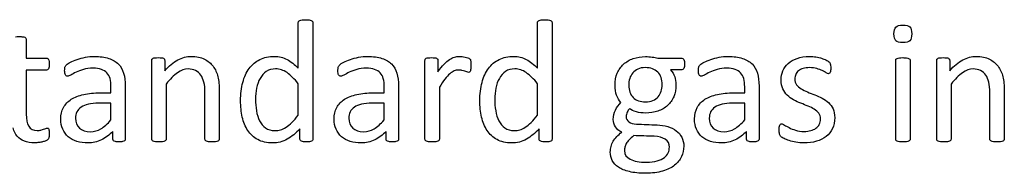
# Model space of a CAD drawing. Header units: inches. Extents: x 0 to 23760, y -13 to 16800.
# Tile 137 of 247: x 4244 to 5112, y 15616 to 15751. Entities that reach past the tile are written whole.
import ezdxf

# ---------------------------------------------------------------- set-up
doc = ezdxf.new("R2010")
doc.units = ezdxf.units.IN
doc.layers.add('254', color=7, linetype='Continuous', true_color=0xffffff)

msp = doc.modelspace()

# ---------------------------------------------------------------- linework, layer by layer
at = {"layer": '254', "color": 2, "linetype": 'Continuous', "lineweight": 25}
for points, knots in [([(4489.366, 15708.472), (4489.366, 15721.879), (4489.366, 15735.285), (4489.366, 15749.067), (4489.453, 15749.413), (4489.654, 15749.73)], [0, 0, 0, 0, 0.9727844, 0.9727844, 1, 1, 1, 1]), ([(4490.693, 15750.509), (4491.184, 15750.682), (4491.848, 15750.851), (4493.434, 15751.086), (4494.444, 15751.173), (4496.954, 15751.173), (4498.021, 15751.083), (4499.666, 15750.856), (4500.301, 15750.682), (4501.224, 15750.336), (4501.57, 15750.077), (4501.801, 15749.73)], [0, 0, 0, 0, 0.2001391, 0.2001391, 0.393276, 0.393276, 0.5909044, 0.5909044, 0.7954522, 0.7954522, 1, 1, 1, 1]), ([(4501.801, 15749.73), (4502.032, 15749.413), (4502.147, 15749.067), (4502.147, 15714.541), (4502.147, 15680.39), (4502.147, 15645.807), (4502.061, 15645.46), (4501.888, 15645.143)], [0, 0, 0, 0, 0.010729, 0.010729, 0.9876204, 0.9876204, 1, 1, 1, 1]), ([(4700.387, 15708.472), (4700.387, 15721.879), (4700.387, 15735.285), (4700.387, 15749.067), (4700.474, 15749.413), (4700.676, 15749.73)], [0, 0, 0, 0, 0.9727844, 0.9727844, 1, 1, 1, 1]), ([(4701.715, 15750.509), (4702.205, 15750.682), (4702.869, 15750.851), (4704.455, 15751.086), (4705.465, 15751.173), (4707.975, 15751.173), (4709.042, 15751.083), (4710.687, 15750.856), (4711.322, 15750.682), (4712.245, 15750.336), (4712.592, 15750.077), (4712.822, 15749.73)], [0, 0, 0, 0, 0.2001391, 0.2001391, 0.393276, 0.393276, 0.5909044, 0.5909044, 0.7954522, 0.7954522, 1, 1, 1, 1]), ([(4712.822, 15749.73), (4713.053, 15749.413), (4713.169, 15749.067), (4713.169, 15714.541), (4713.169, 15680.39), (4713.169, 15645.807), (4713.082, 15645.46), (4712.909, 15645.143)], [0, 0, 0, 0, 0.010729, 0.010729, 0.9876204, 0.9876204, 1, 1, 1, 1]), ([(5028.72, 15732.766), (5027.594, 15731.698), (5025.517, 15731.15), (5019.516, 15731.15), (5017.468, 15731.698), (5015.275, 15733.775), (5014.727, 15735.766), (5014.727, 15741.681), (5015.275, 15743.7), (5016.4, 15744.768)], [0, 0, 0, 0, 0.2530061, 0.2530061, 0.501193, 0.501193, 0.7493799, 0.7493799, 1, 1, 1, 1]), ([(5016.4, 15744.768), (5017.525, 15745.864), (5019.603, 15746.384), (5025.604, 15746.384), (5027.653, 15745.865), (5029.874, 15743.758), (5030.422, 15741.767), (5030.422, 15735.882), (5029.845, 15733.862), (5028.72, 15732.766)], [0, 0, 0, 0, 0.2490168, 0.2490168, 0.4932905, 0.4932905, 0.7441614, 0.7441614, 1, 1, 1, 1]), ([(4239.972, 15736.228), (4240.78, 15736.343), (4241.818, 15736.401), (4244.328, 15736.401), (4245.396, 15736.343), (4246.204, 15736.228)], [0, 0, 0, 0, 0.4942529, 0.4942529, 1, 1, 1, 1]), ([(4246.204, 15736.228), (4247.012, 15736.141), (4247.675, 15735.968), (4248.599, 15735.507), (4248.916, 15735.247), (4249.32, 15734.612), (4249.435, 15734.295), (4249.435, 15728.438), (4249.435, 15722.956), (4249.435, 15717.474)], [0, 0, 0, 0, 0.0567686, 0.0567686, 0.1135371, 0.1135371, 0.1703057, 0.1703057, 1, 1, 1, 1]), ([(4284.836, 15711.531), (4285.529, 15712.223), (4286.734, 15713.014), (4290.116, 15714.791), (4292.078, 15715.599), (4296.463, 15717.099), (4298.888, 15717.7), (4304.109, 15718.686), (4306.764, 15718.917), (4314.409, 15718.917), (4318.622, 15718.369), (4325.604, 15716.118), (4328.431, 15714.445), (4330.595, 15712.281)], [0, 0, 0, 0, 0.1281972, 0.1281972, 0.2581168, 0.2581168, 0.3880364, 0.3880364, 0.5165767, 0.5165767, 0.7582883, 0.7582883, 1, 1, 1, 1]), ([(4371.507, 15706.309), (4375.402, 15710.665), (4379.291, 15713.88), (4387.058, 15717.907), (4390.953, 15718.917), (4399.522, 15718.917), (4403.417, 15718.138), (4409.706, 15715.022), (4412.27, 15712.912), (4416.169, 15707.693), (4417.581, 15704.642), (4419.256, 15697.595), (4419.689, 15693.383), (4419.689, 15674.399), (4419.689, 15660.319), (4419.689, 15645.807), (4419.574, 15645.46), (4419.372, 15645.201)], [0, 0, 0, 0, 0.0976134, 0.0976134, 0.1957995, 0.1957995, 0.3104695, 0.3104695, 0.4251394, 0.4251394, 0.5412396, 0.5412396, 0.6571226, 0.6571226, 0.989775, 0.989775, 1, 1, 1, 1]), ([(4490.837, 15655.385), (4487.202, 15651.433), (4483.41, 15648.367), (4475.575, 15643.931), (4471.276, 15642.835), (4461.524, 15642.835), (4457.202, 15643.826), (4450.012, 15647.768), (4447.105, 15650.456), (4442.626, 15657.174), (4440.989, 15661.093), (4438.962, 15670.186), (4438.443, 15674.976), (4438.443, 15685.939), (4439.104, 15691.327), (4441.645, 15700.913), (4443.549, 15705.01), (4448.57, 15711.762), (4451.686, 15714.387), (4459.129, 15718.022), (4463.428, 15718.917), (4472.343, 15718.917), (4476.031, 15718.041), (4482.759, 15714.502), (4486.077, 15711.906), (4489.366, 15708.472)], [0, 0, 0, 0, 0.0736781, 0.0736781, 0.147588, 0.147588, 0.2278852, 0.2278852, 0.3074186, 0.3074186, 0.387744, 0.387744, 0.4674768, 0.4674768, 0.5618732, 0.5618732, 0.6561274, 0.6561274, 0.7503816, 0.7503816, 0.8446359, 0.8446359, 0.9227163, 0.9227163, 1, 1, 1, 1]), ([(4525.863, 15711.531), (4526.556, 15712.223), (4527.761, 15713.014), (4531.143, 15714.791), (4533.105, 15715.599), (4537.491, 15717.099), (4539.915, 15717.7), (4545.136, 15718.686), (4547.791, 15718.917), (4555.436, 15718.917), (4559.649, 15718.369), (4566.631, 15716.118), (4569.458, 15714.445), (4571.622, 15712.281)], [0, 0, 0, 0, 0.1281972, 0.1281972, 0.2581168, 0.2581168, 0.3880364, 0.3880364, 0.5165767, 0.5165767, 0.7582883, 0.7582883, 1, 1, 1, 1]), ([(4627.046, 15718.34), (4628.518, 15718.744), (4629.989, 15718.917), (4632.124, 15718.917), (4632.903, 15718.888), (4633.74, 15718.801)], [0, 0, 0, 0, 0.6891892, 0.6891892, 1, 1, 1, 1]), ([(4633.74, 15718.801), (4634.577, 15718.744), (4635.471, 15718.599), (4637.318, 15718.195), (4638.154, 15717.965), (4638.904, 15717.705)], [0, 0, 0, 0, 0.5, 0.5, 1, 1, 1, 1]), ([(4701.859, 15655.385), (4698.223, 15651.433), (4694.432, 15648.367), (4686.596, 15643.931), (4682.297, 15642.835), (4672.545, 15642.835), (4668.223, 15643.826), (4661.034, 15647.768), (4658.126, 15650.456), (4653.648, 15657.174), (4652.011, 15661.093), (4649.983, 15670.186), (4649.464, 15674.976), (4649.464, 15685.939), (4650.126, 15691.327), (4652.667, 15700.913), (4654.571, 15705.01), (4659.591, 15711.762), (4662.707, 15714.387), (4670.151, 15718.022), (4674.45, 15718.917), (4683.365, 15718.917), (4687.052, 15718.041), (4693.78, 15714.502), (4697.098, 15711.906), (4700.387, 15708.472)], [0, 0, 0, 0, 0.0736781, 0.0736781, 0.147588, 0.147588, 0.2278852, 0.2278852, 0.3074186, 0.3074186, 0.387744, 0.387744, 0.4674768, 0.4674768, 0.5618732, 0.5618732, 0.6561274, 0.6561274, 0.7503816, 0.7503816, 0.8446359, 0.8446359, 0.9227163, 0.9227163, 1, 1, 1, 1]), ([(4770.728, 15704.145), (4772.055, 15707.29), (4773.915, 15709.901), (4778.604, 15714.243), (4781.457, 15715.896), (4788.068, 15718.195), (4791.674, 15718.773), (4797.675, 15718.773), (4799.637, 15718.657), (4803.272, 15718.195), (4804.975, 15717.878), (4806.562, 15717.474)], [0, 0, 0, 0, 0.2452643, 0.2452643, 0.4889046, 0.4889046, 0.7344486, 0.7344486, 0.8672243, 0.8672243, 1, 1, 1, 1]), ([(4843.78, 15711.531), (4844.473, 15712.223), (4845.678, 15713.014), (4849.06, 15714.791), (4851.022, 15715.599), (4855.408, 15717.099), (4857.832, 15717.7), (4863.053, 15718.686), (4865.708, 15718.917), (4873.353, 15718.917), (4877.566, 15718.369), (4884.548, 15716.118), (4887.375, 15714.445), (4889.539, 15712.281)], [0, 0, 0, 0, 0.1281972, 0.1281972, 0.2581168, 0.2581168, 0.3880364, 0.3880364, 0.5165767, 0.5165767, 0.7582883, 0.7582883, 1, 1, 1, 1]), ([(4916.717, 15706.193), (4917.785, 15708.674), (4919.343, 15710.867), (4923.555, 15714.618), (4926.184, 15716.109), (4932.499, 15718.369), (4936.192, 15718.917), (4942.222, 15718.917), (4944.069, 15718.773), (4945.915, 15718.455)], [0, 0, 0, 0, 0.2915669, 0.2915669, 0.5831337, 0.5831337, 0.8723472, 0.8723472, 1, 1, 1, 1]), ([(5063.861, 15706.309), (5067.756, 15710.665), (5071.645, 15713.88), (5079.412, 15717.907), (5083.307, 15718.917), (5091.876, 15718.917), (5095.771, 15718.138), (5102.061, 15715.022), (5104.624, 15712.912), (5108.524, 15707.693), (5109.936, 15704.642), (5111.611, 15697.595), (5112.043, 15693.383), (5112.043, 15674.399), (5112.043, 15660.319), (5112.043, 15645.807), (5111.928, 15645.46), (5111.726, 15645.201)], [0, 0, 0, 0, 0.0976134, 0.0976134, 0.1957995, 0.1957995, 0.3104695, 0.3104695, 0.4251394, 0.4251394, 0.5412396, 0.5412396, 0.6571226, 0.6571226, 0.989775, 0.989775, 1, 1, 1, 1]), ([(4249.435, 15717.474), (4255.359, 15717.474), (4261.284, 15717.474), (4267.612, 15717.474), (4267.987, 15717.388), (4268.275, 15717.186)], [0, 0, 0, 0, 0.9361702, 0.9361702, 1, 1, 1, 1]), ([(4269.603, 15714.618), (4269.689, 15713.954), (4269.747, 15713.146), (4269.747, 15710.319), (4269.516, 15708.963), (4268.593, 15707.347), (4267.987, 15706.914), (4261.284, 15706.914), (4255.359, 15706.914), (4249.435, 15706.914)], [0, 0, 0, 0, 0.0524112, 0.0524112, 0.1510676, 0.1510676, 0.2497241, 0.2497241, 1, 1, 1, 1]), ([(4284.721, 15701.779), (4284.432, 15701.981), (4284.144, 15702.298), (4283.682, 15703.106), (4283.533, 15703.625), (4283.307, 15704.924), (4283.278, 15705.616), (4283.278, 15707.665), (4283.365, 15708.674), (4283.711, 15710.175), (4284.144, 15710.867), (4284.836, 15711.531)], [0, 0, 0, 0, 0.1551158, 0.1551158, 0.3102316, 0.3102316, 0.4721772, 0.4721772, 0.7360886, 0.7360886, 1, 1, 1, 1]), ([(4330.595, 15712.281), (4332.73, 15710.088), (4334.288, 15707.376), (4336.25, 15700.913), (4336.74, 15697.163), (4336.74, 15677.293), (4336.74, 15661.723), (4336.74, 15645.547), (4336.539, 15645.085), (4336.135, 15644.768)], [0, 0, 0, 0, 0.1735248, 0.1735248, 0.3470497, 0.3470497, 0.9755435, 0.9755435, 1, 1, 1, 1]), ([(4360.312, 15645.201), (4360.139, 15645.46), (4360.053, 15645.807), (4360.053, 15669.311), (4360.053, 15692.383), (4360.053, 15715.887), (4360.139, 15716.234), (4360.283, 15716.493)], [0, 0, 0, 0, 0.0180796, 0.0180796, 0.9819204, 0.9819204, 1, 1, 1, 1]), ([(4360.283, 15716.493), (4360.428, 15716.782), (4360.745, 15717.041), (4361.668, 15717.503), (4362.245, 15717.647), (4363.688, 15717.82), (4364.64, 15717.849), (4366.948, 15717.849), (4367.9, 15717.817), (4369.372, 15717.647), (4369.949, 15717.503), (4370.353, 15717.272)], [0, 0, 0, 0, 0.2024309, 0.2024309, 0.4048617, 0.4048617, 0.6072926, 0.6072926, 0.7998488, 0.7998488, 1, 1, 1, 1]), ([(4371.247, 15716.493), (4371.42, 15716.234), (4371.507, 15715.887), (4371.507, 15712.406), (4371.507, 15709.357), (4371.507, 15706.309)], [0, 0, 0, 0, 0.1243094, 0.1243094, 1, 1, 1, 1]), ([(4525.748, 15701.779), (4525.459, 15701.981), (4525.171, 15702.298), (4524.709, 15703.106), (4524.56, 15703.625), (4524.334, 15704.924), (4524.305, 15705.616), (4524.305, 15707.665), (4524.392, 15708.674), (4524.738, 15710.175), (4525.171, 15710.867), (4525.863, 15711.531)], [0, 0, 0, 0, 0.1551158, 0.1551158, 0.3102316, 0.3102316, 0.4721772, 0.4721772, 0.7360886, 0.7360886, 1, 1, 1, 1]), ([(4571.622, 15712.281), (4573.757, 15710.088), (4575.315, 15707.376), (4577.277, 15700.913), (4577.768, 15697.163), (4577.768, 15677.293), (4577.768, 15661.723), (4577.768, 15645.547), (4577.566, 15645.085), (4577.162, 15644.768)], [0, 0, 0, 0, 0.1735248, 0.1735248, 0.3470497, 0.3470497, 0.9755435, 0.9755435, 1, 1, 1, 1]), ([(4601.339, 15645.201), (4601.166, 15645.46), (4601.08, 15645.807), (4601.08, 15669.311), (4601.08, 15692.383), (4601.08, 15715.887), (4601.166, 15716.234), (4601.311, 15716.493)], [0, 0, 0, 0, 0.0180796, 0.0180796, 0.9819204, 0.9819204, 1, 1, 1, 1]), ([(4601.311, 15716.493), (4601.455, 15716.782), (4601.772, 15717.041), (4602.695, 15717.503), (4603.272, 15717.647), (4604.715, 15717.82), (4605.667, 15717.849), (4607.975, 15717.849), (4608.927, 15717.817), (4610.399, 15717.647), (4610.976, 15717.503), (4611.38, 15717.272)], [0, 0, 0, 0, 0.2024309, 0.2024309, 0.4048617, 0.4048617, 0.6072926, 0.6072926, 0.7998488, 0.7998488, 1, 1, 1, 1]), ([(4612.274, 15716.493), (4612.447, 15716.234), (4612.534, 15715.887), (4612.534, 15712.098), (4612.534, 15708.742), (4612.534, 15705.385)], [0, 0, 0, 0, 0.1142132, 0.1142132, 1, 1, 1, 1]), ([(4612.534, 15705.385), (4614.438, 15708.155), (4616.228, 15710.405), (4619.545, 15713.897), (4621.132, 15715.281), (4622.632, 15716.262)], [0, 0, 0, 0, 0.5042346, 0.5042346, 1, 1, 1, 1]), ([(4641.097, 15716.205), (4641.184, 15715.974), (4641.27, 15715.657), (4641.443, 15714.964), (4641.472, 15714.416), (4641.53, 15713.031), (4641.559, 15712.108), (4641.559, 15709.8), (4641.53, 15708.848), (4641.472, 15708.069)], [0, 0, 0, 0, 0.2530864, 0.2530864, 0.5061728, 0.5061728, 0.7592593, 0.7592593, 1, 1, 1, 1]), ([(4806.562, 15717.474), (4813.544, 15717.474), (4820.526, 15717.474), (4828.373, 15717.474), (4829.008, 15717.041), (4829.47, 15716.205)], [0, 0, 0, 0, 0.8897059, 0.8897059, 1, 1, 1, 1]), ([(4829.47, 15716.205), (4829.903, 15715.339), (4830.105, 15714.07), (4830.105, 15710.521), (4829.874, 15709.223), (4829.383, 15708.415)], [0, 0, 0, 0, 0.495935, 0.495935, 1, 1, 1, 1]), ([(4843.665, 15701.779), (4843.376, 15701.981), (4843.088, 15702.298), (4842.626, 15703.106), (4842.477, 15703.625), (4842.251, 15704.924), (4842.222, 15705.616), (4842.222, 15707.665), (4842.309, 15708.674), (4842.655, 15710.175), (4843.088, 15710.867), (4843.78, 15711.531)], [0, 0, 0, 0, 0.1551158, 0.1551158, 0.3102316, 0.3102316, 0.4721772, 0.4721772, 0.7360886, 0.7360886, 1, 1, 1, 1]), ([(4889.539, 15712.281), (4891.674, 15710.088), (4893.232, 15707.376), (4895.194, 15700.913), (4895.684, 15697.163), (4895.684, 15677.293), (4895.684, 15661.723), (4895.684, 15645.547), (4895.483, 15645.085), (4895.079, 15644.768)], [0, 0, 0, 0, 0.1735248, 0.1735248, 0.3470497, 0.3470497, 0.9755435, 0.9755435, 1, 1, 1, 1]), ([(4945.915, 15718.455), (4947.762, 15718.167), (4949.438, 15717.771), (4952.407, 15716.839), (4953.676, 15716.349), (4954.744, 15715.801)], [0, 0, 0, 0, 0.504427, 0.504427, 1, 1, 1, 1]), ([(4958.581, 15712.281), (4958.668, 15711.877), (4958.721, 15711.415), (4958.899, 15710.29), (4958.927, 15709.598), (4958.927, 15707.895), (4958.899, 15707.145), (4958.725, 15705.876), (4958.61, 15705.328), (4958.437, 15704.924)], [0, 0, 0, 0, 0.2551684, 0.2551684, 0.4978663, 0.4978663, 0.7489332, 0.7489332, 1, 1, 1, 1]), ([(5016.515, 15645.201), (5016.342, 15645.46), (5016.256, 15645.807), (5016.256, 15669.311), (5016.256, 15692.383), (5016.256, 15715.83), (5016.342, 15716.147), (5016.515, 15716.464)], [0, 0, 0, 0, 0.0181232, 0.0181232, 0.9842932, 0.9842932, 1, 1, 1, 1]), ([(5016.515, 15716.464), (5016.717, 15716.782), (5017.035, 15717.041), (5018.016, 15717.445), (5018.679, 15717.59), (5019.487, 15717.705)], [0, 0, 0, 0, 0.5, 0.5, 1, 1, 1, 1]), ([(5019.487, 15717.705), (5020.295, 15717.792), (5021.334, 15717.849), (5023.844, 15717.849), (5024.911, 15717.792), (5025.719, 15717.705)], [0, 0, 0, 0, 0.4942529, 0.4942529, 1, 1, 1, 1]), ([(5025.719, 15717.705), (5026.527, 15717.59), (5027.191, 15717.445), (5028.114, 15717.041), (5028.431, 15716.782), (5028.835, 15716.147), (5028.951, 15715.83), (5028.951, 15692.383), (5028.951, 15669.311), (5028.951, 15645.807), (5028.835, 15645.46), (5028.633, 15645.201)], [0, 0, 0, 0, 0.0152284, 0.0152284, 0.0304569, 0.0304569, 0.0456853, 0.0456853, 0.9824287, 0.9824287, 1, 1, 1, 1]), ([(5052.667, 15645.201), (5052.493, 15645.46), (5052.407, 15645.807), (5052.407, 15669.311), (5052.407, 15692.383), (5052.407, 15715.887), (5052.493, 15716.234), (5052.638, 15716.493)], [0, 0, 0, 0, 0.0180796, 0.0180796, 0.9819204, 0.9819204, 1, 1, 1, 1]), ([(5052.638, 15716.493), (5052.782, 15716.782), (5053.099, 15717.041), (5054.023, 15717.503), (5054.6, 15717.647), (5056.042, 15717.82), (5056.994, 15717.849), (5059.302, 15717.849), (5060.254, 15717.817), (5061.726, 15717.647), (5062.303, 15717.503), (5062.707, 15717.272)], [0, 0, 0, 0, 0.2024309, 0.2024309, 0.4048617, 0.4048617, 0.6072926, 0.6072926, 0.7998488, 0.7998488, 1, 1, 1, 1]), ([(5063.601, 15716.493), (5063.775, 15716.234), (5063.861, 15715.887), (5063.861, 15712.406), (5063.861, 15709.357), (5063.861, 15706.309)], [0, 0, 0, 0, 0.1243094, 0.1243094, 1, 1, 1, 1]), ([(4249.435, 15706.914), (4249.435, 15694.047), (4249.435, 15681.179), (4249.435, 15663.55), (4250.115, 15659.937), (4252.955, 15655.068), (4255.494, 15653.856), (4260.312, 15653.856), (4261.351, 15653.972), (4263.197, 15654.433), (4264.034, 15654.664), (4264.755, 15654.924)], [0, 0, 0, 0, 0.5062548, 0.5062548, 0.6935464, 0.6935464, 0.8791865, 0.8791865, 0.9395933, 0.9395933, 1, 1, 1, 1]), ([(4323.267, 15699.384), (4322.719, 15701.433), (4321.797, 15703.136), (4319.285, 15705.876), (4317.666, 15706.877), (4313.659, 15708.27), (4311.207, 15708.617), (4305.148, 15708.617), (4302.355, 15708.223), (4297.358, 15706.77), (4295.194, 15705.934), (4291.443, 15704.145), (4289.885, 15703.337), (4287.346, 15701.837), (4286.423, 15701.461), (4285.384, 15701.461), (4285.038, 15701.577), (4284.721, 15701.779)], [0, 0, 0, 0, 0.1247793, 0.1247793, 0.252326, 0.252326, 0.3782436, 0.3782436, 0.511568, 0.511568, 0.6430689, 0.6430689, 0.7745699, 0.7745699, 0.9060708, 0.9060708, 1, 1, 1, 1]), ([(4407.283, 15645.201), (4407.081, 15645.46), (4406.994, 15645.807), (4406.994, 15659.752), (4406.994, 15673.264), (4406.994, 15690.729), (4406.697, 15693.907), (4405.436, 15698.721), (4404.529, 15700.789), (4402.176, 15704.289), (4400.653, 15705.628), (4396.925, 15707.463), (4394.761, 15707.924), (4389.106, 15707.924), (4385.942, 15706.786), (4379.556, 15702.298), (4376.238, 15698.98), (4372.747, 15694.624)], [0, 0, 0, 0, 0.0106594, 0.0106594, 0.3434701, 0.3434701, 0.4408261, 0.4408261, 0.5395668, 0.5395668, 0.6394324, 0.6394324, 0.7405482, 0.7405482, 0.8698823, 0.8698823, 1, 1, 1, 1]), ([(4479.412, 15704.664), (4476.21, 15706.886), (4472.863, 15708.011), (4466.14, 15708.011), (4463.395, 15707.238), (4458.87, 15704.145), (4457.052, 15702.125), (4454.225, 15697.105), (4453.187, 15694.254), (4451.916, 15687.901), (4451.599, 15684.67), (4451.599, 15677.89), (4451.863, 15674.486), (4452.955, 15667.82), (4453.868, 15664.843), (4456.562, 15659.684), (4458.325, 15657.612), (4462.736, 15654.462), (4465.506, 15653.683), (4470.526, 15653.683), (4472.144, 15653.906), (4475.286, 15654.837), (4476.873, 15655.616), (4480.162, 15657.751), (4481.879, 15659.18), (4485.471, 15662.598), (4487.375, 15664.704), (4489.366, 15667.243)], [0, 0, 0, 0, 0.0919328, 0.0919328, 0.1770276, 0.1770276, 0.2633763, 0.2633763, 0.349725, 0.349725, 0.4359196, 0.4359196, 0.527407, 0.527407, 0.6196688, 0.6196688, 0.7131724, 0.7131724, 0.8080748, 0.8080748, 0.8567638, 0.8567638, 0.9046373, 0.9046373, 0.9525107, 0.9525107, 1, 1, 1, 1]), ([(4564.294, 15699.384), (4563.746, 15701.433), (4562.824, 15703.136), (4560.312, 15705.876), (4558.694, 15706.877), (4554.686, 15708.27), (4552.234, 15708.617), (4546.175, 15708.617), (4543.382, 15708.223), (4538.385, 15706.77), (4536.221, 15705.934), (4532.47, 15704.145), (4530.912, 15703.337), (4528.373, 15701.837), (4527.45, 15701.461), (4526.412, 15701.461), (4526.065, 15701.577), (4525.748, 15701.779)], [0, 0, 0, 0, 0.1247793, 0.1247793, 0.252326, 0.252326, 0.3782436, 0.3782436, 0.511568, 0.511568, 0.6430689, 0.6430689, 0.7745699, 0.7745699, 0.9060708, 0.9060708, 1, 1, 1, 1]), ([(4636.135, 15705.962), (4635.384, 15706.193), (4634.548, 15706.424), (4632.701, 15706.828), (4631.691, 15706.914), (4629.354, 15706.914), (4628.081, 15706.694), (4625.633, 15705.645), (4624.334, 15704.808), (4621.622, 15702.442), (4620.18, 15700.884), (4618.708, 15698.923)], [0, 0, 0, 0, 0.1811402, 0.1811402, 0.3622803, 0.3622803, 0.5776903, 0.5776903, 0.7888451, 0.7888451, 1, 1, 1, 1]), ([(4641.155, 15706.28), (4641.011, 15705.847), (4640.809, 15705.501), (4640.347, 15705.039), (4640.03, 15704.924), (4639.222, 15704.924), (4638.702, 15705.039), (4638.125, 15705.27)], [0, 0, 0, 0, 0.3333333, 0.3333333, 0.6666667, 0.6666667, 1, 1, 1, 1]), ([(4690.433, 15704.664), (4687.231, 15706.886), (4683.884, 15708.011), (4677.162, 15708.011), (4674.417, 15707.238), (4669.891, 15704.145), (4668.073, 15702.125), (4665.246, 15697.105), (4664.208, 15694.254), (4662.938, 15687.901), (4662.62, 15684.67), (4662.62, 15677.89), (4662.885, 15674.486), (4663.976, 15667.82), (4664.889, 15664.843), (4667.583, 15659.684), (4669.347, 15657.612), (4673.757, 15654.462), (4676.527, 15653.683), (4681.547, 15653.683), (4683.165, 15653.906), (4686.308, 15654.837), (4687.895, 15655.616), (4691.184, 15657.751), (4692.9, 15659.18), (4696.492, 15662.598), (4698.397, 15664.704), (4700.387, 15667.243)], [0, 0, 0, 0, 0.0919328, 0.0919328, 0.1770276, 0.1770276, 0.2633763, 0.2633763, 0.349725, 0.349725, 0.4359196, 0.4359196, 0.527407, 0.527407, 0.6196688, 0.6196688, 0.7131724, 0.7131724, 0.8080748, 0.8080748, 0.8567638, 0.8567638, 0.9046373, 0.9046373, 0.9525107, 0.9525107, 1, 1, 1, 1]), ([(4773.873, 15678.467), (4772.286, 15680.371), (4771.007, 15682.502), (4769.17, 15687.266), (4768.708, 15690.152), (4768.708, 15697.48), (4769.372, 15701.029), (4770.728, 15704.145)], [0, 0, 0, 0, 0.3149267, 0.3149267, 0.6331891, 0.6331891, 1, 1, 1, 1]), ([(4817.583, 15707.232), (4819.372, 15705.385), (4820.612, 15703.337), (4822.055, 15698.894), (4822.43, 15696.557), (4822.43, 15690.152), (4821.781, 15686.597), (4819.199, 15680.457), (4817.368, 15677.875), (4812.62, 15673.591), (4809.767, 15671.966), (4803.215, 15669.725), (4799.579, 15669.148), (4792.742, 15669.148), (4790.058, 15669.523), (4784.981, 15671.023), (4783.019, 15671.946), (4781.634, 15673.071)], [0, 0, 0, 0, 0.089784, 0.089784, 0.179568, 0.179568, 0.3299292, 0.3299292, 0.4820044, 0.4820044, 0.6330614, 0.6330614, 0.7853136, 0.7853136, 0.8926568, 0.8926568, 1, 1, 1, 1]), ([(4788.904, 15707.838), (4787.087, 15707.03), (4785.586, 15705.905), (4783.163, 15703.019), (4782.268, 15701.375), (4781.691, 15699.5)], [0, 0, 0, 0, 0.5, 0.5, 1, 1, 1, 1]), ([(4806.388, 15705.126), (4803.792, 15707.751), (4800.099, 15709.078), (4792.886, 15709.078), (4790.722, 15708.674), (4788.904, 15707.838)], [0, 0, 0, 0, 0.66, 0.66, 1, 1, 1, 1]), ([(4809.389, 15688.305), (4809.966, 15690.152), (4810.255, 15692.085), (4810.255, 15698.807), (4808.956, 15702.471), (4806.388, 15705.126)], [0, 0, 0, 0, 0.2961373, 0.2961373, 1, 1, 1, 1]), ([(4829.383, 15708.415), (4828.893, 15707.636), (4828.258, 15707.232), (4824.2, 15707.232), (4820.891, 15707.232), (4817.583, 15707.232)], [0, 0, 0, 0, 0.1848341, 0.1848341, 1, 1, 1, 1]), ([(4882.211, 15699.384), (4881.663, 15701.433), (4880.741, 15703.136), (4878.229, 15705.876), (4876.61, 15706.877), (4872.603, 15708.27), (4870.151, 15708.617), (4864.092, 15708.617), (4861.299, 15708.223), (4856.302, 15706.77), (4854.138, 15705.934), (4850.387, 15704.145), (4848.829, 15703.337), (4846.29, 15701.837), (4845.367, 15701.461), (4844.328, 15701.461), (4843.982, 15701.577), (4843.665, 15701.779)], [0, 0, 0, 0, 0.1247793, 0.1247793, 0.252326, 0.252326, 0.3782436, 0.3782436, 0.511568, 0.511568, 0.6430689, 0.6430689, 0.7745699, 0.7745699, 0.9060708, 0.9060708, 1, 1, 1, 1]), ([(4916.66, 15690.469), (4915.65, 15692.662), (4915.159, 15695.316), (4915.159, 15701.115), (4915.679, 15703.712), (4916.717, 15706.193)], [0, 0, 0, 0, 0.5273632, 0.5273632, 1, 1, 1, 1]), ([(4930.508, 15706.28), (4929.441, 15705.385), (4928.662, 15704.318), (4927.566, 15701.837), (4927.306, 15700.509), (4927.306, 15697.076), (4927.825, 15695.403), (4928.835, 15694.047)], [0, 0, 0, 0, 0.295858, 0.295858, 0.591716, 0.591716, 1, 1, 1, 1]), ([(4946.665, 15708.242), (4944.79, 15708.79), (4942.655, 15709.078), (4938.068, 15709.078), (4936.192, 15708.848), (4932.903, 15707.867), (4931.547, 15707.174), (4930.508, 15706.28)], [0, 0, 0, 0, 0.3589744, 0.3589744, 0.6794872, 0.6794872, 1, 1, 1, 1]), ([(4954.917, 15704.606), (4954.051, 15705.183), (4952.926, 15705.789), (4950.157, 15707.059), (4948.512, 15707.665), (4946.665, 15708.242)], [0, 0, 0, 0, 0.5, 0.5, 1, 1, 1, 1]), ([(4957.773, 15704.029), (4957.514, 15703.856), (4957.225, 15703.77), (4956.475, 15703.77), (4955.811, 15704.058), (4954.917, 15704.606)], [0, 0, 0, 0, 0.3846154, 0.3846154, 1, 1, 1, 1]), ([(5099.637, 15645.201), (5099.435, 15645.46), (5099.349, 15645.807), (5099.349, 15659.752), (5099.349, 15673.264), (5099.349, 15690.729), (5099.051, 15693.907), (5097.791, 15698.721), (5096.883, 15700.789), (5094.53, 15704.289), (5093.007, 15705.628), (5089.279, 15707.463), (5087.116, 15707.924), (5081.461, 15707.924), (5078.296, 15706.786), (5071.911, 15702.298), (5068.593, 15698.98), (5065.102, 15694.624)], [0, 0, 0, 0, 0.0106594, 0.0106594, 0.3434701, 0.3434701, 0.4408261, 0.4408261, 0.5395668, 0.5395668, 0.6394324, 0.6394324, 0.7405482, 0.7405482, 0.8698823, 0.8698823, 1, 1, 1, 1]), ([(4324.132, 15686.92), (4324.132, 15688.719), (4324.132, 15690.517), (4324.132, 15694.97), (4323.844, 15697.336), (4323.267, 15699.384)], [0, 0, 0, 0, 0.4038877, 0.4038877, 1, 1, 1, 1]), ([(4372.747, 15694.624), (4372.747, 15678.496), (4372.747, 15662.367), (4372.747, 15645.807), (4372.632, 15645.46), (4372.43, 15645.201)], [0, 0, 0, 0, 0.9738676, 0.9738676, 1, 1, 1, 1]), ([(4565.159, 15686.92), (4565.159, 15688.719), (4565.159, 15690.517), (4565.159, 15694.97), (4564.871, 15697.336), (4564.294, 15699.384)], [0, 0, 0, 0, 0.4038877, 0.4038877, 1, 1, 1, 1]), ([(4781.691, 15699.5), (4781.086, 15697.624), (4780.797, 15695.662), (4780.797, 15689.055), (4782.095, 15685.449), (4784.692, 15682.852)], [0, 0, 0, 0, 0.3100437, 0.3100437, 1, 1, 1, 1]), ([(4883.076, 15686.92), (4883.076, 15688.719), (4883.076, 15690.517), (4883.076, 15694.97), (4882.788, 15697.336), (4882.211, 15699.384)], [0, 0, 0, 0, 0.4038877, 0.4038877, 1, 1, 1, 1]), ([(5065.102, 15694.624), (5065.102, 15678.496), (5065.102, 15662.367), (5065.102, 15645.807), (5064.986, 15645.46), (5064.784, 15645.201)], [0, 0, 0, 0, 0.9738676, 0.9738676, 1, 1, 1, 1]), ([(4294.011, 15644.277), (4291.039, 15645.201), (4288.529, 15646.586), (4284.375, 15650.163), (4282.77, 15652.389), (4280.451, 15657.607), (4279.874, 15660.579), (4279.874, 15667.82), (4280.669, 15671.203), (4283.855, 15676.938), (4286.135, 15679.332), (4292.078, 15683.141), (4295.742, 15684.554), (4304.34, 15686.459), (4309.187, 15686.92), (4317.766, 15686.92), (4320.949, 15686.92), (4324.132, 15686.92)], [0, 0, 0, 0, 0.1211867, 0.1211867, 0.2423733, 0.2423733, 0.3624449, 0.3624449, 0.5021834, 0.5021834, 0.6408503, 0.6408503, 0.7795172, 0.7795172, 0.9181841, 0.9181841, 1, 1, 1, 1]), ([(4535.038, 15644.277), (4532.066, 15645.201), (4529.556, 15646.586), (4525.402, 15650.163), (4523.797, 15652.389), (4521.478, 15657.607), (4520.901, 15660.579), (4520.901, 15667.82), (4521.696, 15671.203), (4524.882, 15676.938), (4527.162, 15679.332), (4533.105, 15683.141), (4536.769, 15684.554), (4545.367, 15686.459), (4550.214, 15686.92), (4558.793, 15686.92), (4561.976, 15686.92), (4565.159, 15686.92)], [0, 0, 0, 0, 0.1211867, 0.1211867, 0.2423733, 0.2423733, 0.3624449, 0.3624449, 0.5021834, 0.5021834, 0.6408503, 0.6408503, 0.7795172, 0.7795172, 0.9181841, 0.9181841, 1, 1, 1, 1]), ([(4613.775, 15691.767), (4613.775, 15676.591), (4613.775, 15661.415), (4613.775, 15645.807), (4613.659, 15645.46), (4613.457, 15645.201)], [0, 0, 0, 0, 0.9722736, 0.9722736, 1, 1, 1, 1]), ([(4852.955, 15644.277), (4849.983, 15645.201), (4847.473, 15646.586), (4843.319, 15650.163), (4841.714, 15652.389), (4839.395, 15657.607), (4838.818, 15660.579), (4838.818, 15667.82), (4839.613, 15671.203), (4842.799, 15676.938), (4845.079, 15679.332), (4851.022, 15683.141), (4854.686, 15684.554), (4863.284, 15686.459), (4868.131, 15686.92), (4876.71, 15686.92), (4879.893, 15686.92), (4883.076, 15686.92)], [0, 0, 0, 0, 0.1211867, 0.1211867, 0.2423733, 0.2423733, 0.3624449, 0.3624449, 0.5021834, 0.5021834, 0.6408503, 0.6408503, 0.7795172, 0.7795172, 0.9181841, 0.9181841, 1, 1, 1, 1]), ([(4938.472, 15687.699), (4940.549, 15686.863), (4942.709, 15686.016), (4947.069, 15684.295), (4949.233, 15683.314), (4951.339, 15682.217)], [0, 0, 0, 0, 0.4971403, 0.4971403, 1, 1, 1, 1]), ([(4304.196, 15676.88), (4301.628, 15676.303), (4299.502, 15675.395), (4296.117, 15673.1), (4294.877, 15671.715), (4294.069, 15670.129)], [0, 0, 0, 0, 0.497088, 0.497088, 1, 1, 1, 1]), ([(4545.223, 15676.88), (4542.655, 15676.303), (4540.529, 15675.395), (4537.144, 15673.1), (4535.904, 15671.715), (4535.096, 15670.129)], [0, 0, 0, 0, 0.497088, 0.497088, 1, 1, 1, 1]), ([(4784.692, 15682.852), (4787.26, 15680.227), (4790.895, 15678.928), (4798.079, 15678.928), (4800.272, 15679.332), (4802.118, 15680.111)], [0, 0, 0, 0, 0.6506024, 0.6506024, 1, 1, 1, 1]), ([(4863.14, 15676.88), (4860.572, 15676.303), (4858.446, 15675.395), (4855.061, 15673.1), (4853.821, 15671.715), (4853.013, 15670.129)], [0, 0, 0, 0, 0.497088, 0.497088, 1, 1, 1, 1]), ([(4938.933, 15675.264), (4936.885, 15676.072), (4934.754, 15676.919), (4930.393, 15678.64), (4928.258, 15679.621), (4926.181, 15680.717)], [0, 0, 0, 0, 0.4971403, 0.4971403, 1, 1, 1, 1]), ([(4956.994, 15678.294), (4958.639, 15676.764), (4959.979, 15674.924), (4961.957, 15670.619), (4962.476, 15668.051), (4962.476, 15661.531), (4961.813, 15658.386), (4960.514, 15655.616)], [0, 0, 0, 0, 0.3165581, 0.3165581, 0.6280383, 0.6280383, 1, 1, 1, 1]), ([(4294.069, 15670.129), (4293.29, 15668.513), (4292.886, 15666.637), (4292.886, 15660.954), (4294.04, 15658.097), (4298.599, 15653.827), (4301.772, 15652.76), (4309.216, 15652.76), (4312.316, 15653.604), (4318.016, 15657.001), (4320.987, 15659.598), (4324.132, 15663.089)], [0, 0, 0, 0, 0.1401467, 0.1401467, 0.3782042, 0.3782042, 0.6162616, 0.6162616, 0.8077064, 0.8077064, 1, 1, 1, 1]), ([(4535.096, 15670.129), (4534.317, 15668.513), (4533.913, 15666.637), (4533.913, 15660.954), (4535.067, 15658.097), (4539.626, 15653.827), (4542.799, 15652.76), (4550.243, 15652.76), (4553.343, 15653.604), (4559.043, 15657.001), (4562.015, 15659.598), (4565.159, 15663.089)], [0, 0, 0, 0, 0.1401467, 0.1401467, 0.3782042, 0.3782042, 0.6162616, 0.6162616, 0.8077064, 0.8077064, 1, 1, 1, 1]), ([(4779.383, 15669.927), (4778.777, 15668.744), (4778.489, 15667.388), (4778.489, 15664.041), (4779.335, 15662.583), (4782.644, 15660.204), (4784.865, 15659.568), (4793.665, 15659.203), (4799.693, 15658.906), (4809.158, 15658.588), (4812.305, 15658.105), (4818.045, 15656.424), (4820.565, 15655.226), (4824.738, 15652.096), (4826.383, 15650.163), (4828.749, 15645.605), (4829.354, 15642.95), (4829.354, 15636.747), (4828.673, 15633.713), (4826.008, 15627.976), (4823.945, 15625.455), (4818.477, 15621.081), (4814.984, 15619.386), (4806.475, 15616.839), (4801.426, 15616.234), (4790.058, 15616.234), (4785.298, 15616.695), (4777.45, 15618.599), (4774.219, 15619.898), (4769.199, 15623.187), (4767.392, 15625.126), (4765.131, 15629.707), (4764.554, 15632.16), (4764.554, 15636.545), (4764.755, 15638.161), (4765.188, 15639.777)], [0, 0, 0, 0, 0.0411699, 0.0411699, 0.0901076, 0.0901076, 0.1384844, 0.1384844, 0.2438038, 0.2438038, 0.3037527, 0.3037527, 0.3631489, 0.3631489, 0.4220204, 0.4220204, 0.4808919, 0.4808919, 0.5425669, 0.5425669, 0.6037332, 0.6037332, 0.665214, 0.665214, 0.7263132, 0.7263132, 0.7855794, 0.7855794, 0.8448457, 0.8448457, 0.9041119, 0.9041119, 0.9627803, 0.9627803, 1, 1, 1, 1]), ([(4774.565, 15652.298), (4772.055, 15653.597), (4770.188, 15655.217), (4767.785, 15659.107), (4767.179, 15661.213), (4767.179, 15666.58), (4767.814, 15669.378), (4769.112, 15671.831)], [0, 0, 0, 0, 0.2918535, 0.2918535, 0.5888182, 0.5888182, 1, 1, 1, 1]), ([(4853.013, 15670.129), (4852.234, 15668.513), (4851.83, 15666.637), (4851.83, 15660.954), (4852.984, 15658.097), (4857.543, 15653.827), (4860.716, 15652.76), (4868.16, 15652.76), (4871.26, 15653.604), (4876.96, 15657.001), (4879.931, 15659.598), (4883.076, 15663.089)], [0, 0, 0, 0, 0.1401467, 0.1401467, 0.3782042, 0.3782042, 0.6162616, 0.6162616, 0.8077064, 0.8077064, 1, 1, 1, 1]), ([(4945.915, 15655.732), (4947.214, 15656.626), (4948.195, 15657.78), (4949.579, 15660.55), (4949.926, 15662.165), (4949.926, 15666.032), (4949.435, 15667.676), (4947.416, 15670.331), (4946.088, 15671.513), (4944.473, 15672.552)], [0, 0, 0, 0, 0.2462687, 0.2462687, 0.4925373, 0.4925373, 0.7462687, 0.7462687, 1, 1, 1, 1]), ([(4914.64, 15659.338), (4914.929, 15659.511), (4915.246, 15659.627), (4916.169, 15659.627), (4917.006, 15659.28), (4918.102, 15658.588)], [0, 0, 0, 0, 0.40625, 0.40625, 1, 1, 1, 1]), ([(4260.514, 15643.239), (4259.331, 15643.066), (4258.148, 15643.008), (4253.388, 15643.008), (4250.301, 15643.47), (4245.165, 15645.374), (4243.074, 15646.804), (4239.799, 15650.654), (4238.587, 15653.077), (4237.866, 15656.049)], [0, 0, 0, 0, 0.0990148, 0.0990148, 0.3984741, 0.3984741, 0.6979335, 0.6979335, 1, 1, 1, 1]), ([(4266.602, 15655.645), (4267.092, 15655.876), (4267.554, 15655.991), (4268.218, 15655.991), (4268.477, 15655.934), (4268.708, 15655.818)], [0, 0, 0, 0, 0.6521739, 0.6521739, 1, 1, 1, 1]), ([(4269.603, 15653.625), (4269.689, 15652.991), (4269.747, 15652.24), (4269.747, 15649.817), (4269.631, 15648.634), (4269.429, 15647.768)], [0, 0, 0, 0, 0.3809524, 0.3809524, 1, 1, 1, 1]), ([(4325.806, 15653.077), (4322.776, 15649.846), (4319.395, 15647.348), (4311.986, 15643.729), (4308.033, 15642.835), (4300.243, 15642.835), (4296.954, 15643.325), (4294.011, 15644.277)], [0, 0, 0, 0, 0.3457072, 0.3457072, 0.6946633, 0.6946633, 1, 1, 1, 1]), ([(4326.354, 15644.768), (4325.979, 15645.085), (4325.806, 15645.547), (4325.806, 15648.461), (4325.806, 15650.769), (4325.806, 15653.077)], [0, 0, 0, 0, 0.2079208, 0.2079208, 1, 1, 1, 1]), ([(4491.155, 15645.143), (4490.924, 15645.46), (4490.837, 15645.807), (4490.837, 15649.288), (4490.837, 15652.337), (4490.837, 15655.385)], [0, 0, 0, 0, 0.1243094, 0.1243094, 1, 1, 1, 1]), ([(4566.833, 15653.077), (4563.803, 15649.846), (4560.422, 15647.348), (4553.013, 15643.729), (4549.06, 15642.835), (4541.27, 15642.835), (4537.981, 15643.325), (4535.038, 15644.277)], [0, 0, 0, 0, 0.3457072, 0.3457072, 0.6946633, 0.6946633, 1, 1, 1, 1]), ([(4567.381, 15644.768), (4567.006, 15645.085), (4566.833, 15645.547), (4566.833, 15648.461), (4566.833, 15650.769), (4566.833, 15653.077)], [0, 0, 0, 0, 0.2079208, 0.2079208, 1, 1, 1, 1]), ([(4702.176, 15645.143), (4701.945, 15645.46), (4701.859, 15645.807), (4701.859, 15649.288), (4701.859, 15652.337), (4701.859, 15655.385)], [0, 0, 0, 0, 0.1243094, 0.1243094, 1, 1, 1, 1]), ([(4785.182, 15649.298), (4783.538, 15648.028), (4782.182, 15646.816), (4780.105, 15644.508), (4779.268, 15643.383), (4778.633, 15642.344)], [0, 0, 0, 0, 0.5, 0.5, 1, 1, 1, 1]), ([(4812.996, 15646.124), (4810.543, 15647.74), (4807.253, 15648.551), (4797.127, 15648.894), (4791.155, 15649.096), (4785.182, 15649.298)], [0, 0, 0, 0, 0.4102115, 0.4102115, 1, 1, 1, 1]), ([(4884.75, 15653.077), (4881.72, 15649.846), (4878.339, 15647.348), (4870.93, 15643.729), (4866.977, 15642.835), (4859.187, 15642.835), (4855.898, 15643.325), (4852.955, 15644.277)], [0, 0, 0, 0, 0.3457072, 0.3457072, 0.6946633, 0.6946633, 1, 1, 1, 1]), ([(4885.298, 15644.768), (4884.923, 15645.085), (4884.75, 15645.547), (4884.75, 15648.461), (4884.75, 15650.769), (4884.75, 15653.077)], [0, 0, 0, 0, 0.2079208, 0.2079208, 1, 1, 1, 1]), ([(4917.756, 15646.73), (4916.544, 15647.365), (4915.65, 15647.942), (4914.496, 15648.98), (4914.092, 15649.702), (4913.573, 15651.548), (4913.457, 15652.789), (4913.457, 15655.356), (4913.515, 15656.164), (4913.601, 15656.857)], [0, 0, 0, 0, 0.2763819, 0.2763819, 0.5527638, 0.5527638, 0.8291457, 0.8291457, 1, 1, 1, 1]), ([(4922.199, 15656.309), (4923.815, 15655.472), (4925.717, 15654.714), (4930.133, 15653.337), (4932.672, 15652.991), (4937.693, 15652.991), (4939.654, 15653.221), (4943.117, 15654.145), (4944.646, 15654.837), (4945.915, 15655.732)], [0, 0, 0, 0, 0.2820666, 0.2820666, 0.56751, 0.56751, 0.783755, 0.783755, 1, 1, 1, 1]), ([(4960.514, 15655.616), (4959.187, 15652.846), (4957.329, 15650.523), (4952.522, 15646.701), (4949.639, 15645.279), (4942.972, 15643.325), (4939.308, 15642.835), (4932.845, 15642.835), (4930.508, 15643.037), (4928.258, 15643.412)], [0, 0, 0, 0, 0.2773826, 0.2773826, 0.5527281, 0.5527281, 0.8302763, 0.8302763, 1, 1, 1, 1]), ([(4266.66, 15644.681), (4265.852, 15644.335), (4264.9, 15644.047), (4262.822, 15643.585), (4261.697, 15643.383), (4260.514, 15643.239)], [0, 0, 0, 0, 0.5, 0.5, 1, 1, 1, 1]), ([(4336.135, 15644.768), (4335.702, 15644.451), (4335.154, 15644.22), (4333.711, 15643.931), (4332.672, 15643.845), (4329.931, 15643.845), (4328.865, 15643.936), (4327.277, 15644.22), (4326.7, 15644.451), (4326.354, 15644.768)], [0, 0, 0, 0, 0.2504121, 0.2504121, 0.5008242, 0.5008242, 0.7460194, 0.7460194, 1, 1, 1, 1]), ([(4363.284, 15643.989), (4362.476, 15644.104), (4361.813, 15644.249), (4360.832, 15644.652), (4360.514, 15644.912), (4360.312, 15645.201)], [0, 0, 0, 0, 0.5, 0.5, 1, 1, 1, 1]), ([(4369.516, 15643.989), (4368.708, 15643.902), (4367.641, 15643.845), (4365.131, 15643.845), (4364.092, 15643.902), (4363.284, 15643.989)], [0, 0, 0, 0, 0.5057471, 0.5057471, 1, 1, 1, 1]), ([(4372.43, 15645.201), (4372.228, 15644.912), (4371.911, 15644.652), (4370.987, 15644.249), (4370.324, 15644.104), (4369.516, 15643.989)], [0, 0, 0, 0, 0.5, 0.5, 1, 1, 1, 1]), ([(4410.226, 15643.989), (4409.389, 15644.104), (4408.754, 15644.249), (4407.831, 15644.652), (4407.485, 15644.912), (4407.283, 15645.201)], [0, 0, 0, 0, 0.5, 0.5, 1, 1, 1, 1]), ([(4416.458, 15643.989), (4415.621, 15643.902), (4414.611, 15643.845), (4412.072, 15643.845), (4411.034, 15643.902), (4410.226, 15643.989)], [0, 0, 0, 0, 0.4886364, 0.4886364, 1, 1, 1, 1]), ([(4419.372, 15645.201), (4419.17, 15644.912), (4418.824, 15644.652), (4417.9, 15644.249), (4417.266, 15644.104), (4416.458, 15643.989)], [0, 0, 0, 0, 0.5, 0.5, 1, 1, 1, 1]), ([(4493.925, 15643.989), (4493.203, 15644.104), (4492.597, 15644.249), (4491.674, 15644.595), (4491.357, 15644.854), (4491.155, 15645.143)], [0, 0, 0, 0, 0.5, 0.5, 1, 1, 1, 1]), ([(4499.233, 15643.989), (4498.512, 15643.902), (4497.618, 15643.845), (4495.54, 15643.845), (4494.617, 15643.902), (4493.925, 15643.989)], [0, 0, 0, 0, 0.4861111, 0.4861111, 1, 1, 1, 1]), ([(4577.162, 15644.768), (4576.729, 15644.451), (4576.181, 15644.22), (4574.738, 15643.931), (4573.699, 15643.845), (4570.959, 15643.845), (4569.892, 15643.936), (4568.304, 15644.22), (4567.727, 15644.451), (4567.381, 15644.768)], [0, 0, 0, 0, 0.2504121, 0.2504121, 0.5008242, 0.5008242, 0.7460194, 0.7460194, 1, 1, 1, 1]), ([(4604.311, 15643.989), (4603.503, 15644.104), (4602.84, 15644.249), (4601.859, 15644.652), (4601.541, 15644.912), (4601.339, 15645.201)], [0, 0, 0, 0, 0.5, 0.5, 1, 1, 1, 1]), ([(4610.543, 15643.989), (4609.735, 15643.902), (4608.668, 15643.845), (4606.158, 15643.845), (4605.119, 15643.902), (4604.311, 15643.989)], [0, 0, 0, 0, 0.5057471, 0.5057471, 1, 1, 1, 1]), ([(4613.457, 15645.201), (4613.255, 15644.912), (4612.938, 15644.652), (4612.015, 15644.249), (4611.351, 15644.104), (4610.543, 15643.989)], [0, 0, 0, 0, 0.5, 0.5, 1, 1, 1, 1]), ([(4704.946, 15643.989), (4704.225, 15644.104), (4703.619, 15644.249), (4702.695, 15644.595), (4702.378, 15644.854), (4702.176, 15645.143)], [0, 0, 0, 0, 0.5, 0.5, 1, 1, 1, 1]), ([(4710.255, 15643.989), (4709.533, 15643.902), (4708.639, 15643.845), (4706.562, 15643.845), (4705.638, 15643.902), (4704.946, 15643.989)], [0, 0, 0, 0, 0.4861111, 0.4861111, 1, 1, 1, 1]), ([(4765.188, 15639.777), (4765.592, 15641.363), (4766.227, 15642.864), (4767.9, 15645.749), (4768.968, 15647.105), (4770.208, 15648.432)], [0, 0, 0, 0, 0.5, 0.5, 1, 1, 1, 1]), ([(4778.633, 15642.344), (4778.027, 15641.277), (4777.588, 15640.24), (4777.133, 15638.19), (4777.017, 15637.151), (4777.017, 15632.737), (4778.725, 15630.209), (4785.5, 15626.764), (4790.203, 15625.928), (4800.099, 15625.928), (4803.33, 15626.303), (4805.927, 15627.024)], [0, 0, 0, 0, 0.0946853, 0.0946853, 0.1919434, 0.1919434, 0.4968607, 0.4968607, 0.8049052, 0.8049052, 1, 1, 1, 1]), ([(4805.927, 15627.024), (4808.495, 15627.774), (4810.601, 15628.755), (4813.775, 15631.236), (4814.918, 15632.626), (4816.313, 15635.824), (4816.66, 15637.468), (4816.66, 15642.2), (4815.419, 15644.508), (4812.996, 15646.124)], [0, 0, 0, 0, 0.2151453, 0.2151453, 0.4302906, 0.4302906, 0.6421947, 0.6421947, 1, 1, 1, 1]), ([(4895.079, 15644.768), (4894.646, 15644.451), (4894.098, 15644.22), (4892.655, 15643.931), (4891.616, 15643.845), (4888.875, 15643.845), (4887.809, 15643.936), (4886.221, 15644.22), (4885.644, 15644.451), (4885.298, 15644.768)], [0, 0, 0, 0, 0.2504121, 0.2504121, 0.5008242, 0.5008242, 0.7460194, 0.7460194, 1, 1, 1, 1]), ([(5019.487, 15643.989), (5018.679, 15644.104), (5018.016, 15644.249), (5017.035, 15644.652), (5016.717, 15644.912), (5016.515, 15645.201)], [0, 0, 0, 0, 0.5, 0.5, 1, 1, 1, 1]), ([(5025.719, 15643.989), (5024.911, 15643.902), (5023.844, 15643.845), (5021.334, 15643.845), (5020.295, 15643.902), (5019.487, 15643.989)], [0, 0, 0, 0, 0.5057471, 0.5057471, 1, 1, 1, 1]), ([(5028.633, 15645.201), (5028.431, 15644.912), (5028.114, 15644.652), (5027.191, 15644.249), (5026.527, 15644.104), (5025.719, 15643.989)], [0, 0, 0, 0, 0.5, 0.5, 1, 1, 1, 1]), ([(5055.638, 15643.989), (5054.83, 15644.104), (5054.167, 15644.249), (5053.186, 15644.652), (5052.869, 15644.912), (5052.667, 15645.201)], [0, 0, 0, 0, 0.5, 0.5, 1, 1, 1, 1]), ([(5061.87, 15643.989), (5061.062, 15643.902), (5059.995, 15643.845), (5057.485, 15643.845), (5056.446, 15643.902), (5055.638, 15643.989)], [0, 0, 0, 0, 0.5057471, 0.5057471, 1, 1, 1, 1]), ([(5064.784, 15645.201), (5064.582, 15644.912), (5064.265, 15644.652), (5063.342, 15644.249), (5062.678, 15644.104), (5061.87, 15643.989)], [0, 0, 0, 0, 0.5, 0.5, 1, 1, 1, 1]), ([(5102.58, 15643.989), (5101.743, 15644.104), (5101.109, 15644.249), (5100.185, 15644.652), (5099.839, 15644.912), (5099.637, 15645.201)], [0, 0, 0, 0, 0.5, 0.5, 1, 1, 1, 1]), ([(5108.812, 15643.989), (5107.975, 15643.902), (5106.966, 15643.845), (5104.427, 15643.845), (5103.388, 15643.902), (5102.58, 15643.989)], [0, 0, 0, 0, 0.4886364, 0.4886364, 1, 1, 1, 1]), ([(5111.726, 15645.201), (5111.524, 15644.912), (5111.178, 15644.652), (5110.255, 15644.249), (5109.62, 15644.104), (5108.812, 15643.989)], [0, 0, 0, 0, 0.5, 0.5, 1, 1, 1, 1])]:
    msp.add_open_spline(points, degree=3, knots=knots, dxfattribs=at)
for points in [[(4489.654, 15749.73), (4489.828, 15750.077), (4490.174, 15750.336), (4490.693, 15750.509)], [(4700.676, 15749.73), (4700.849, 15750.077), (4701.195, 15750.336), (4701.715, 15750.509)], [(4268.275, 15717.186), (4268.593, 15717.013), (4268.852, 15716.724), (4269.083, 15716.262)], [(4269.083, 15716.262), (4269.314, 15715.83), (4269.487, 15715.281), (4269.603, 15714.618)], [(4370.353, 15717.272), (4370.785, 15717.041), (4371.074, 15716.782), (4371.247, 15716.493)], [(4611.38, 15717.272), (4611.813, 15717.041), (4612.101, 15716.782), (4612.274, 15716.493)], [(4622.632, 15716.262), (4624.103, 15717.272), (4625.575, 15717.965), (4627.046, 15718.34)], [(4638.904, 15717.705), (4639.626, 15717.445), (4640.174, 15717.186), (4640.462, 15716.926)], [(4640.462, 15716.926), (4640.78, 15716.666), (4640.982, 15716.436), (4641.097, 15716.205)], [(4954.744, 15715.801), (4955.783, 15715.281), (4956.59, 15714.791), (4957.11, 15714.387)], [(4957.11, 15714.387), (4957.658, 15713.983), (4958.004, 15713.608), (4958.206, 15713.32)], [(4958.206, 15713.32), (4958.379, 15713.002), (4958.495, 15712.656), (4958.581, 15712.281)], [(5062.707, 15717.272), (5063.14, 15717.041), (5063.428, 15716.782), (5063.601, 15716.493)], [(4489.366, 15694.941), (4485.933, 15699.182), (4482.615, 15702.414), (4479.412, 15704.664)], [(4638.125, 15705.27), (4637.519, 15705.501), (4636.856, 15705.732), (4636.135, 15705.962)], [(4641.472, 15708.069), (4641.414, 15707.318), (4641.328, 15706.713), (4641.155, 15706.28)], [(4700.387, 15694.941), (4696.954, 15699.182), (4693.636, 15702.414), (4690.433, 15704.664)], [(4958.437, 15704.924), (4958.235, 15704.52), (4958.033, 15704.231), (4957.773, 15704.029)], [(4489.366, 15667.243), (4489.366, 15676.476), (4489.366, 15685.708), (4489.366, 15694.941)], [(4618.708, 15698.923), (4617.208, 15696.989), (4615.563, 15694.595), (4613.775, 15691.767)], [(4700.387, 15667.243), (4700.387, 15676.476), (4700.387, 15685.708), (4700.387, 15694.941)], [(4928.835, 15694.047), (4929.874, 15692.691), (4931.201, 15691.479), (4932.845, 15690.469)], [(4806.677, 15683.429), (4807.889, 15684.843), (4808.783, 15686.459), (4809.389, 15688.305)], [(4920.612, 15684.756), (4918.968, 15686.372), (4917.641, 15688.247), (4916.66, 15690.469)], [(4926.181, 15680.717), (4924.103, 15681.842), (4922.257, 15683.17), (4920.612, 15684.756)], [(4932.845, 15690.469), (4934.49, 15689.43), (4936.365, 15688.507), (4938.472, 15687.699)], [(4313.284, 15677.774), (4309.793, 15677.774), (4306.764, 15677.486), (4304.196, 15676.88)], [(4324.132, 15677.774), (4320.516, 15677.774), (4316.9, 15677.774), (4313.284, 15677.774)], [(4324.132, 15663.089), (4324.132, 15667.984), (4324.132, 15672.879), (4324.132, 15677.774)], [(4554.311, 15677.774), (4550.82, 15677.774), (4547.791, 15677.486), (4545.223, 15676.88)], [(4565.159, 15677.774), (4561.543, 15677.774), (4557.927, 15677.774), (4554.311, 15677.774)], [(4565.159, 15663.089), (4565.159, 15667.984), (4565.159, 15672.879), (4565.159, 15677.774)], [(4769.112, 15671.831), (4770.382, 15674.312), (4771.968, 15676.505), (4773.873, 15678.467)], [(4802.118, 15680.111), (4803.965, 15680.919), (4805.494, 15682.015), (4806.677, 15683.429)], [(4872.228, 15677.774), (4868.737, 15677.774), (4865.708, 15677.486), (4863.14, 15676.88)], [(4883.076, 15677.774), (4879.46, 15677.774), (4875.844, 15677.774), (4872.228, 15677.774)], [(4883.076, 15663.089), (4883.076, 15667.984), (4883.076, 15672.879), (4883.076, 15677.774)], [(4944.473, 15672.552), (4942.828, 15673.562), (4940.982, 15674.485), (4938.933, 15675.264)], [(4951.339, 15682.217), (4953.474, 15681.15), (4955.35, 15679.852), (4956.994, 15678.294)], [(4781.634, 15673.071), (4780.71, 15672.148), (4779.96, 15671.11), (4779.383, 15669.927)], [(4913.601, 15656.857), (4913.717, 15657.52), (4913.832, 15658.04), (4914.005, 15658.472)], [(4914.005, 15658.472), (4914.15, 15658.876), (4914.38, 15659.165), (4914.64, 15659.338)], [(4918.102, 15658.588), (4919.227, 15657.895), (4920.584, 15657.116), (4922.199, 15656.309)], [(4264.755, 15654.924), (4265.448, 15655.183), (4266.083, 15655.414), (4266.602, 15655.645)], [(4268.708, 15655.818), (4268.939, 15655.674), (4269.112, 15655.443), (4269.256, 15655.068)], [(4269.256, 15655.068), (4269.372, 15654.722), (4269.487, 15654.231), (4269.603, 15653.625)], [(4770.208, 15648.432), (4771.478, 15649.73), (4772.921, 15651.029), (4774.565, 15652.298)], [(4268.506, 15645.835), (4268.102, 15645.431), (4267.496, 15645.056), (4266.66, 15644.681)], [(4269.429, 15647.768), (4269.227, 15646.903), (4268.939, 15646.239), (4268.506, 15645.835)], [(4500.964, 15644.422), (4500.503, 15644.249), (4499.926, 15644.104), (4499.233, 15643.989)], [(4501.888, 15645.143), (4501.686, 15644.854), (4501.397, 15644.595), (4500.964, 15644.422)], [(4711.986, 15644.422), (4711.524, 15644.249), (4710.947, 15644.104), (4710.255, 15643.989)], [(4712.909, 15645.143), (4712.707, 15644.854), (4712.418, 15644.595), (4711.986, 15644.422)], [(4922.257, 15644.883), (4920.497, 15645.46), (4918.997, 15646.095), (4917.756, 15646.73)], [(4928.258, 15643.412), (4926.036, 15643.816), (4924.046, 15644.277), (4922.257, 15644.883)]]:
    msp.add_open_spline(points, degree=3, dxfattribs=at)

doc.saveas('drawing.dxf')
